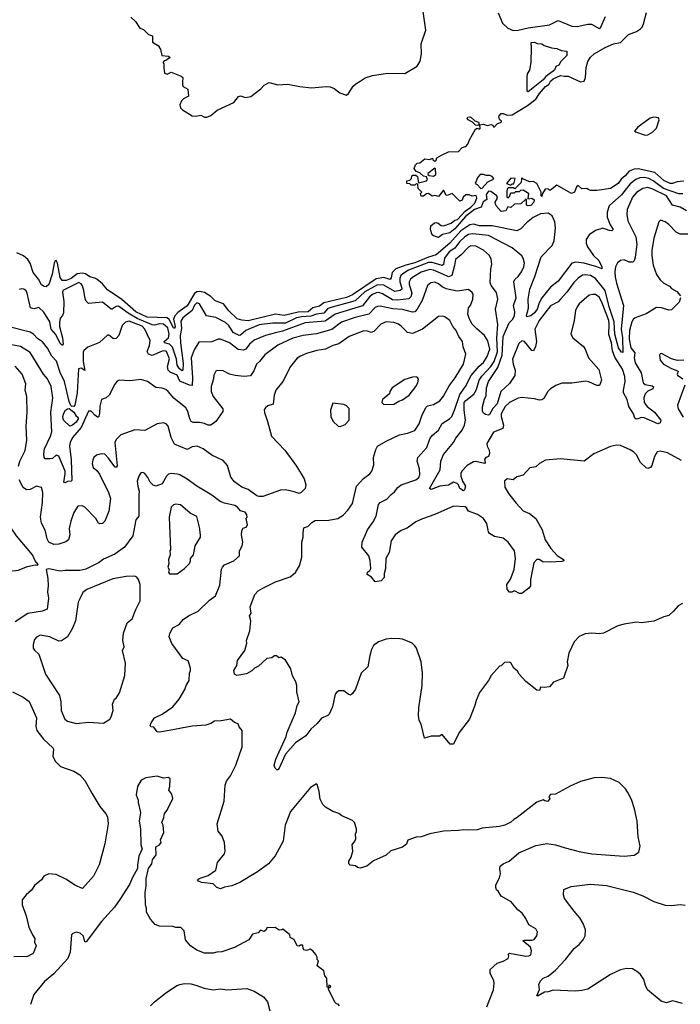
# Model space of a CAD drawing. Extents: x 1603745 to 1745082, y 385868 to 533966.
# Tile 219 of 256: x 1671471 to 1676777, y 398356 to 406259. Entities that reach past the tile are written whole.
import ezdxf

# ---------------------------------------------------------------- set-up
doc = ezdxf.new("R2010")
doc.units = 0

msp = doc.modelspace()

# ---------------------------------------------------------------- linework, layer by layer
at = {"layer": '0CON20XD'}
for points in [[(1672365, 406280), (1672400, 406245), (1672435, 406190), (1672465, 406180), (1672505, 406140), (1672538.3, 406128.3), (1672538.3, 406078.3), (1672590, 406045), (1672590, 406035), (1672601.7, 406021.7), (1672611.7, 405971.7), (1672666.4, 405966.4), (1672680, 405955), (1672645, 405930), (1672631.7, 405928.3), (1672620, 405915), (1672630, 405905), (1672627.5, 405875), (1672635, 405830), (1672655, 405822.5), (1672686.4, 405836.4), (1672766.7, 405806.7), (1672780, 405795), (1672778.3, 405758.3), (1672777.5, 405735), (1672783.6, 405723.6), (1672821.7, 405701.7), (1672827.5, 405645), (1672786.4, 405623.6), (1672771.7, 405608.3), (1672757.5, 405575), (1672761.7, 405551.7), (1672777.5, 405535), (1672855, 405488), (1672885, 405483.8), (1672925, 405492.5), (1672955, 405476.7), (1672975, 405476.2), (1673005, 405490), (1673057.2, 405532.8), (1673190, 405595), (1673227.3, 405642.7), (1673245, 405648), (1673285, 405634.2), (1673327.4, 405642.6), (1673408.8, 405705), (1673435, 405733.8), (1673475, 405754), (1673545, 405736.9), (1673625, 405740.5), (1673721.4, 405721.4), (1673815, 405712.3), (1673933.2, 405723.2), (1673965, 405720.6), (1673997.6, 405707.6), (1674041.7, 405671.7), (1674095, 405652.5), (1674113, 405667), (1674150, 405725), (1674170, 405745), (1674205, 405766.2), (1674245, 405791.2), (1674305, 405811.2), (1674425, 405828.6), (1674565, 405828), (1674662.5, 405885), (1674686, 405925), (1674697.1, 405985), (1674694.4, 406065), (1674732.7, 406175), (1674710.2, 406325)], [(1676805, 404961.6), (1676752.1, 404957.9), (1676715, 404943.9), (1676695, 404944.7), (1676645, 404968.5), (1676571.4, 405031.4), (1676437.2, 405062.8), (1676405, 405058.1), (1676365, 405042.5), (1676335, 405005.5), (1676301.2, 404978.8), (1676278.1, 404945), (1676215, 404903.3), (1676105, 404887.5), (1676057, 404887), (1676036.7, 404896.7), (1676025, 404902.5), (1675985, 404900), (1675955, 404927.5), (1675943, 404917), (1675926.4, 404873.6), (1675903.9, 404863.9), (1675785, 404930), (1675735, 404890), (1675725, 404890), (1675715, 404900), (1675691.7, 404898.3), (1675670, 404865), (1675665, 404840), (1675660, 404845), (1675660, 404875), (1675623, 404943), (1675595, 404960), (1675565, 404957.5), (1675511.7, 404981.7), (1675505, 404990), (1675500, 404985), (1675498.3, 404951.7), (1675448.3, 404901.7), (1675435, 404910), (1675395, 404910), (1675390, 404905), (1675382.5, 404885), (1675383, 404833), (1675395, 404830), (1675405, 404840), (1675415, 404870), (1675445, 404870), (1675455, 404880), (1675485, 404880), (1675495, 404890), (1675515, 404892.5), (1675557, 404867), (1675551.7, 404821.7), (1675585, 404827.5), (1675601.7, 404811.7), (1675600, 404795), (1675575, 404766.2), (1675554.1, 404764.1), (1675540.7, 404770.7), (1675540, 404815), (1675535, 404817.5), (1675495, 404780), (1675445, 404777.5), (1675415, 404752.5), (1675392.5, 404757.5), (1675376.1, 404723.9), (1675338.3, 404718.3), (1675297.5, 404765), (1675290, 404785), (1675290, 404795), (1675307.5, 404825), (1675302.5, 404845), (1675255, 404880), (1675235, 404882.5), (1675216.7, 404855), (1675222.5, 404815), (1675193.6, 404796.4), (1675176.7, 404755), (1675125, 404734.4), (1675050.7, 404679.3), (1674965, 404581.3), (1674925, 404546.7), (1674865.7, 404534.3), (1674835, 404510), (1674795, 404523.3), (1674783.1, 404533.1), (1674770, 404575), (1674772.5, 404605), (1674801.7, 404628.3), (1674815, 404630), (1674832.5, 404625), (1674856.1, 404606.1), (1674875, 404603.8), (1674935, 404626.2), (1674965, 404648.8), (1674986.7, 404655), (1675048.9, 404721.1), (1675095.5, 404754.5), (1675125.8, 404785), (1675142.5, 404825), (1675138.3, 404848.3), (1675105, 404842.5), (1675081.7, 404851.7), (1675055, 404852.5), (1675032.5, 404835), (1675025, 404810), (1675005, 404802.5), (1674945, 404862.5), (1674905, 404847.5), (1674895, 404850), (1674875, 404890), (1674835, 404840), (1674805, 404847.5), (1674783, 404843), (1674755, 404862.5), (1674738.3, 404861.7), (1674715, 404842.5), (1674695, 404842.5), (1674690, 404865), (1674700, 404875), (1674670, 404905), (1674668.3, 404938.3), (1674655, 404940), (1674645, 404930), (1674615, 404930), (1674605, 404940), (1674580, 404945), (1674580, 404965), (1674605, 404970), (1674617.5, 404985), (1674620, 405005), (1674628.3, 405011.7), (1674651.7, 405011.7), (1674665, 405000), (1674675, 404950), (1674737.5, 404965), (1674746.7, 404975), (1674738.3, 404998.3), (1674713.3, 405003.3), (1674685, 405030), (1674655, 405040), (1674640, 405065), (1674650, 405095), (1674663, 405107), (1674685, 405110), (1674725, 405142.5), (1674765, 405137.5), (1674787.5, 405147.5), (1674790, 405135), (1674806.4, 405123.6), (1674815, 405130), (1674820, 405150), (1674858.3, 405171.7), (1674915, 405198.8), (1674995, 405200), (1675025, 405232.5), (1675055, 405240), (1675070.7, 405259.3), (1675083.3, 405295), (1675130.7, 405379.3), (1675145, 405386.7), (1675165, 405380), (1675170, 405385), (1675167.5, 405415), (1675195, 405420), (1675225, 405410), (1675258.3, 405418.3), (1675271.2, 405411.2), (1675275, 405400), (1675285, 405397.5), (1675305, 405422.5), (1675337.5, 405435), (1675340, 405445), (1675327.5, 405455), (1675320, 405475), (1675321.7, 405488.3), (1675337.5, 405505), (1675355, 405506.7), (1675385, 405491.2), (1675425, 405496.2), (1675549.5, 405570.5), (1675615, 405620), (1675644.5, 405665), (1675695, 405721.4), (1675720.7, 405739.3), (1675735, 405766.5), (1675754.8, 405785.3), (1675815, 405811.2), (1675844.2, 405804.2), (1675875, 405805.8), (1675975, 405760), (1676004, 405765), (1676016.3, 405793.7), (1676020.3, 405875), (1676035, 405924), (1676055, 405958.9), (1676084.8, 405985.2), (1676173.1, 406035), (1676241.2, 406065), (1676295.4, 406074.6), (1676361.2, 406138.8), (1676425, 406163.3), (1676455.9, 406184.1), (1676470.7, 406199.3), (1676482.2, 406225), (1676505, 406316.7)], [(1675315, 406312.5), (1675349.5, 406229.5), (1675391.2, 406191.2), (1675435, 406172.5), (1675474.3, 406174.3), (1675555, 406193.3), (1675725, 406217.1), (1675795, 406252), (1675905, 406205.7), (1675947, 406203), (1676035, 406223.3), (1676063, 406223), (1676125, 406186.7), (1676135, 406193.3), (1676176.4, 406283.6)], [(1675555, 405680), (1675547.5, 405685), (1675547.5, 405795), (1675550, 405825), (1675567, 405853), (1675577.5, 405915), (1675582.5, 406035), (1675577.5, 406075), (1675605, 406077.5), (1675627.3, 406067.3), (1675663.8, 406065), (1675682.5, 406052.5), (1675741.5, 406031.5), (1675785, 406027.2), (1675820.7, 406010.7), (1675865.3, 406005.3), (1675865, 405971.1), (1675817, 405923), (1675801.8, 405895), (1675777.7, 405882.3), (1675765, 405853.8), (1675696.6, 405803.4), (1675675, 405776.7), (1675555, 405680)], [(1675145, 405408.8), (1675132.5, 405412.5), (1675107.3, 405437.3), (1675073.3, 405455), (1675064.3, 405465), (1675070, 405475), (1675085, 405480), (1675095, 405475.8), (1675125.6, 405445.6), (1675155.4, 405435.4), (1675162.5, 405417.5), (1675155, 405413.3), (1675145, 405408.8)], [(1676495, 405332), (1676515, 405334), (1676554.1, 405355.9), (1676585, 405387.5), (1676607.5, 405455), (1676602, 405472), (1676565, 405476.2), (1676535, 405468.8), (1676435, 405395.7), (1676410, 405365), (1676417.5, 405357.5), (1676495, 405332)], [(1674795, 405003.8), (1674813.6, 405016.4), (1674811.7, 405061.7), (1674805, 405067.5), (1674750, 405025), (1674750, 405015), (1674758.3, 405008.3), (1674795, 405003.8)], [(1675175, 404903.8), (1675185, 404906.7), (1675231.4, 404958.6), (1675270, 404975), (1675280, 404985), (1675265, 405000), (1675247, 405007), (1675218.3, 405008.3), (1675195, 405017.5), (1675170, 405015), (1675150, 404995), (1675130, 404945), (1675146.4, 404936.4), (1675175, 404903.8)], [(1676797.9, 404862.1), (1676765, 404860.2), (1676642.6, 404902.6), (1676558.8, 404965), (1676525, 404982.9), (1676485, 404992.6), (1676451, 404989), (1676420.7, 404975), (1676375, 404940), (1676305, 404852.5), (1676206.2, 404765), (1676188.7, 404715), (1676190.3, 404675), (1676212.9, 404612.9), (1676236.4, 404575), (1676225.3, 404564.7), (1676205, 404567.3), (1676155, 404584.3), (1676095, 404567.5), (1676045, 404532.9), (1676020, 404495), (1676020.8, 404465), (1676031.5, 404435), (1676080, 404365), (1676121.6, 404325), (1676146.6, 404275), (1676145, 404258), (1676105.7, 404275.7), (1676005, 404303.7), (1675935, 404311.5), (1675905, 404304.7), (1675795, 404161.3), (1675735, 404113.2), (1675665, 404027.1), (1675642.7, 403987.3), (1675627.1, 403935), (1675605, 403905.5), (1675575, 403881.4), (1675545, 403872.5), (1675540, 403885), (1675557, 403943), (1675554.5, 404015), (1675568.9, 404095), (1675607.6, 404197.6), (1675660.3, 404355), (1675747.6, 404445), (1675762.7, 404485), (1675772.9, 404585), (1675769.4, 404635), (1675747.9, 404685), (1675715, 404704.6), (1675655, 404701.2), (1675595, 404671.3), (1675541.6, 404628.4), (1675495, 404580.7), (1675465, 404563.1), (1675265, 404603.1), (1675165, 404605.5), (1675115, 404617), (1675085, 404612.6), (1675015, 404563.4), (1674925, 404465.7), (1674815, 404370.2), (1674753.8, 404353.8), (1674645, 404307.7), (1674571.9, 404288.1), (1674492.2, 404257.8), (1674461.5, 404228.5), (1674454, 404186), (1674446, 404174), (1674395, 404188.8), (1674335, 404180.1), (1674145, 404049.4), (1674095, 404030.2), (1673912.5, 403987.5), (1673879.7, 403960.3), (1673825.3, 403945), (1673787.3, 403915), (1673707.8, 403912.2), (1673595, 403884.5), (1673525, 403895.8), (1673305, 403842.4), (1673255.9, 403845.9), (1673218.4, 403858.4), (1673150.8, 403920.8), (1673107.2, 403977.2), (1673041.3, 404001.3), (1673006.3, 404036.3), (1672955, 404069.2), (1672915, 404078.1), (1672895, 404074.3), (1672875, 404060.3), (1672816.6, 403963.4), (1672741, 403909), (1672717, 403883), (1672705.8, 403855), (1672719.1, 403795), (1672715, 403779.2), (1672705, 403786.1), (1672671.9, 403851.9), (1672655.1, 403865.1), (1672495, 403871.2), (1672403.3, 403915), (1672292, 404012), (1672175, 404091.7), (1672135, 404138.4), (1672091.5, 404175), (1672075, 404185.3), (1672035, 404194.1), (1671999, 404219), (1671975, 404223.2), (1671932.2, 404217.8), (1671885, 404182.8), (1671845.1, 404164.9), (1671811.4, 404165), (1671795, 404190), (1671775.4, 404304.6), (1671765, 404326.7), (1671755, 404323.8), (1671749.2, 404305), (1671731.3, 404215), (1671705.9, 404134.1), (1671685, 404114.3), (1671666.6, 404116.6), (1671645, 404130.8), (1671622.5, 404175), (1671578.9, 404228.9), (1671554.3, 404304.3), (1671536.1, 404335), (1671502.1, 404362.1), (1671448.6, 404388.6)], [(1675415, 404930), (1675425, 404940), (1675438.3, 404941.7), (1675450, 404985), (1675415, 404988), (1675380, 404945), (1675415, 404930)], [(1676825, 404724.6), (1676775, 404753.8), (1676715, 404770), (1676666.9, 404845), (1676555, 404897.8), (1676515, 404910.7), (1676475, 404904.1), (1676425, 404870.7), (1676393.5, 404835), (1676350.4, 404735), (1676347.5, 404695), (1676356.1, 404645), (1676419.2, 404515), (1676427.1, 404455), (1676415, 404353.3), (1676405, 404322.5), (1676395, 404312.5), (1676365, 404312.2), (1676325, 404330), (1676295, 404327.1), (1676272.3, 404307.7), (1676256, 404274), (1676251.6, 404235), (1676252.9, 404195), (1676263.9, 404145), (1676320.3, 403965), (1676300.3, 403775), (1676311.5, 403705), (1676315, 403587.5), (1676305, 403590), (1676279.3, 403625), (1676251.4, 403735), (1676244.9, 403835), (1676205, 403955.4), (1676173.3, 404085), (1676095, 404182.4), (1676055, 404206.1), (1676015, 404211.6), (1675992.2, 404207.8), (1675955.2, 404184.8), (1675920.8, 404149.2), (1675865, 404071.1), (1675815.2, 404014.8), (1675794.3, 403995), (1675735, 403963.1), (1675643.2, 403845), (1675607.3, 403775), (1675621.3, 403675), (1675613.8, 403635), (1675598.6, 403601.4), (1675585, 403604), (1675525, 403675.9), (1675505, 403680.4), (1675479.2, 403660.8), (1675429.1, 403535), (1675434.5, 403494.5), (1675450.6, 403445), (1675446.7, 403403.3), (1675405, 403339.1), (1675333.9, 403275), (1675306.6, 403175), (1675270.8, 403139.2), (1675245, 403090.8), (1675235, 403084), (1675210.9, 403090.9), (1675195, 403101.2), (1675187.9, 403117.9), (1675187.4, 403152.6), (1675205, 403213.8), (1675216.8, 403243.2), (1675220.3, 403305), (1675235.9, 403355), (1675312.3, 403467.7), (1675345.1, 403565), (1675353.8, 403715), (1675403.3, 403825), (1675430.5, 403855), (1675444.2, 403885), (1675448.1, 403915), (1675437.2, 403965), (1675457.6, 404025), (1675440.4, 404155), (1675447.8, 404172.2), (1675473.7, 404196.3), (1675500.6, 404235), (1675520, 404275), (1675524.4, 404305), (1675515.5, 404345.5), (1675505, 404364), (1675427.3, 404427.2), (1675235.9, 404525.9), (1675109.2, 404540.8), (1675075, 404534), (1675045, 404515.7), (1675003.9, 404475), (1674965.7, 404425), (1674920.6, 404395), (1674883.4, 404345), (1674875.2, 404295), (1674865, 404285.9), (1674785, 404310.3), (1674755, 404310.7), (1674592.8, 404247.2), (1674556.4, 404225), (1674533.3, 404205), (1674522.9, 404185), (1674523.2, 404155), (1674540.2, 404105), (1674539.2, 404095), (1674527.3, 404085), (1674485, 404077.8), (1674395, 404128.1), (1674345, 404130), (1674244.1, 404075), (1674165, 404001.8), (1673962.7, 403947.3), (1673942.5, 403937.5), (1673915, 403903.9), (1673855, 403894.9), (1673810, 403880), (1673735, 403874.4), (1673694.5, 403865), (1673605, 403823), (1673505, 403821.9), (1673395, 403809.2), (1673286.1, 403763.9), (1673245, 403725.4), (1673235, 403723.3), (1673185, 403746.8), (1673151.9, 403805), (1673125, 403828.7), (1673045, 403867.9), (1672971.9, 403881.9), (1672915, 403977.5), (1672895, 403987.2), (1672875, 403966.9), (1672856.4, 403923.6), (1672781.9, 403865), (1672765, 403840), (1672770.6, 403780.6), (1672760.2, 403725), (1672762.1, 403665), (1672785, 403500)], [(1676875, 404537.9), (1676775, 404536.4), (1676743.6, 404553.6), (1676685, 404615.7), (1676655, 404637.1), (1676625, 404646.7), (1676613.8, 404646.2), (1676605, 404637.5), (1676563.8, 404505), (1676548.7, 404405), (1676548, 404365), (1676559.8, 404289.8), (1676584.1, 404214.1), (1676615, 404170), (1676643.8, 404145), (1676690.3, 404120.3), (1676705, 404102), (1676747.9, 404077.9), (1676777, 404043)], [(1676778.6, 404025), (1676768.6, 403991.4), (1676705, 403928.8), (1676685, 403926), (1676626.6, 403946.6), (1676585, 403948), (1676502.5, 403897.5), (1676414.4, 403865), (1676397.6, 403852.4), (1676386.2, 403833.8), (1676369.3, 403765), (1676366.5, 403695), (1676378.4, 403625), (1676412, 403585), (1676405.6, 403545), (1676414.1, 403504.1), (1676462.6, 403425), (1676477.1, 403345), (1676495, 403330.6), (1676550.7, 403320.7), (1676561.7, 403311.7), (1676555, 403296.7), (1676515, 403278.2), (1676494.5, 403255), (1676482.9, 403225), (1676485.5, 403185.5), (1676511.1, 403155), (1676568.1, 403108.1), (1676619.7, 403045), (1676615, 403022.5), (1676595, 403015.8), (1676485, 403062.6), (1676464.8, 403065.2), (1676435, 403054.2), (1676422.8, 403052.8), (1676411.2, 403061.2), (1676401.9, 403095), (1676364.3, 403155), (1676349.2, 403209.2), (1676320.9, 403265), (1676319.7, 403285), (1676334.8, 403355), (1676332, 403395), (1676311.2, 403455), (1676251.1, 403551.1), (1676231.8, 403601.8), (1676222.8, 403665), (1676203.1, 403733.1), (1676206.4, 403815), (1676201.8, 403845), (1676145, 403992.7), (1676125, 404030.4), (1676095, 404051.8), (1676075, 404054.4), (1676045, 404046.9), (1675965, 403978.1), (1675947.5, 403955), (1675935.3, 403924.7), (1675925.4, 403844.6), (1675898, 403735), (1675914, 403705), (1675998.6, 403635), (1676012.9, 403615), (1676040, 403545), (1676122.2, 403452.2), (1676144.2, 403365), (1676126.4, 403323.6), (1676105, 403323.8), (1676042.2, 403352.2), (1676017.1, 403357.1), (1675905, 403340.3), (1675825, 403341.5), (1675776, 403324), (1675735, 403295.6), (1675713.5, 403275), (1675680.3, 403219.7), (1675665, 403207.5), (1675645, 403204.2), (1675605, 403216.5), (1675505, 403227.3), (1675475, 403221.2), (1675405, 403187.3), (1675370.8, 403155), (1675338.2, 403095), (1675337.2, 403075), (1675356.9, 403005), (1675351.2, 402978.8), (1675275, 402947.5), (1675222.1, 402857.9), (1675224.3, 402835), (1675241.2, 402805), (1675243, 402777), (1675235, 402752.5), (1675215, 402743.8), (1675205, 402730), (1675210, 402705), (1675205, 402697.5), (1675135, 402713.3), (1675115, 402711.2), (1675065, 402680), (1675023.3, 402635), (1675014, 402616), (1675014.7, 402595), (1675027.9, 402555), (1675051.2, 402515), (1675043.3, 402485), (1675035, 402476.7), (1675006.4, 402495), (1674995.6, 402525.6), (1674985.8, 402535.8), (1674955, 402546), (1674915, 402522.9), (1674845, 402514.2), (1674775, 402488), (1674763.1, 402495), (1674849.1, 402645), (1674853.8, 402715), (1674875, 402770), (1674955, 402864.4), (1674975, 402901.1), (1675024.1, 402965), (1675044.7, 403005), (1675051.3, 403045), (1675039.4, 403125), (1675041.3, 403185), (1675055, 403203.1), (1675117.7, 403252.3), (1675140.2, 403289.8), (1675150.7, 403329.3), (1675160.8, 403365), (1675182.6, 403397.4), (1675255, 403474.8), (1675282.8, 403515), (1675307.5, 403592.5), (1675302, 403705), (1675311.2, 403811.2), (1675292.2, 403935), (1675311.2, 404015), (1675299.8, 404069.8), (1675257.5, 404125), (1675250.2, 404150.2), (1675253.7, 404256.3), (1675263.4, 404296.6), (1675257.3, 404337.3), (1675245, 404365.6), (1675195, 404407.9), (1675135, 404441.1), (1675095, 404442.9), (1675075, 404433.6), (1675017.7, 404372.3), (1674970, 404335), (1674964.1, 404285), (1674940.8, 404205), (1674915, 404196.1), (1674868.5, 404215), (1674795, 404247.8), (1674765, 404252.7), (1674695, 404232.6), (1674633.3, 404195), (1674608.8, 404175), (1674598.1, 404155), (1674598.1, 404135), (1674619.6, 404065), (1674613.1, 404035), (1674595, 404017.6), (1674505, 404007.8), (1674465, 404010), (1674385, 404059.3), (1674355, 404067.9), (1674335, 404066.3), (1674305, 404054.4), (1674279.2, 404035), (1674225, 403962), (1674005, 403896.2), (1673925, 403839.6), (1673765, 403825.5), (1673582.5, 403757.5), (1673524.5, 403745.5), (1673445.7, 403725), (1673355, 403685.9), (1673315.4, 403655), (1673288.2, 403615), (1673265, 403606.9), (1673225, 403612.9), (1673155, 403666), (1673085, 403695.3), (1673065, 403694.7), (1673015, 403673.8), (1672910, 403670), (1672871, 403609), (1672849.2, 403545), (1672857.6, 403385), (1672855, 403323.8), (1672835, 403325.8), (1672756.9, 403356.9), (1672735.9, 403405), (1672680.4, 403430.4), (1672664, 403445), (1672657.2, 403475), (1672675, 403537.5), (1672649.1, 403595), (1672635, 403600.7), (1672615, 403597.4), (1672535, 403563.6), (1672505.6, 403575), (1672494.6, 403595.4), (1672514.4, 403645), (1672520, 403685), (1672476.1, 403775), (1672455, 403798.4), (1672351.5, 403838.5), (1672319.6, 403830.4), (1672295, 403804.3), (1672268.6, 403725), (1672245, 403698.6), (1672225, 403697.1), (1672186.4, 403726.4), (1672175, 403726), (1672111.2, 403668.8), (1672019.5, 403630.5), (1671985, 403603.3), (1671980.5, 403589.5), (1671981.9, 403515), (1671995, 403442.5), (1671965, 403460.8), (1671944.6, 403455.4), (1671931.4, 403265), (1671912.8, 403165), (1671905, 403154.3), (1671885, 403157.8), (1671868, 403195), (1671831.6, 403355), (1671796.8, 403426.8), (1671767.4, 403517.4), (1671728, 403558), (1671695, 403622.9), (1671655, 403672.5), (1671615, 403700.5), (1671582.5, 403735), (1671555, 403750.5), (1671375, 403797.5)], [(1676785, 402720), (1676675, 402782), (1676613.6, 402796.4), (1676590, 402790), (1676568.3, 402751.7), (1676548.3, 402681.7), (1676536.6, 402663.4), (1676515, 402655.7), (1676501.2, 402661.2), (1676457.1, 402705), (1676425.4, 402765.4), (1676400.3, 402790.3), (1676375, 402807.5), (1676295, 402840.5), (1676265, 402844.4), (1676215.6, 402834.4), (1676083.3, 402773.3), (1676005, 402716.2), (1675815, 402734.2), (1675695, 402724.2), (1675645, 402697.5), (1675615, 402670), (1675569.1, 402660.9), (1675515, 402602.5), (1675465, 402588.6), (1675435, 402566.9), (1675385, 402573.6), (1675363.3, 402555), (1675366.2, 402506.2), (1675396.5, 402455), (1675457.3, 402377.3), (1675515, 402316), (1675566.2, 402296.2), (1675615.4, 402255.4), (1675667.1, 402165), (1675691.8, 402085), (1675735.5, 402015), (1675788.5, 401958.5), (1675838, 401925), (1675840, 401915), (1675825, 401910), (1675735, 401904.4), (1675671.2, 401908.8), (1675642.5, 401925), (1675625, 401925.6), (1675600.5, 401899.5), (1675574.4, 401765), (1675574, 401715), (1675561.2, 401695), (1675505, 401652.9), (1675485, 401654.5), (1675445, 401676), (1675424.7, 401665.3), (1675404.5, 401664.5), (1675386.8, 401686.8), (1675383.8, 401725), (1675412.7, 401767.3), (1675441.2, 401845), (1675452.5, 401935), (1675443.8, 401995), (1675395, 402065.5), (1675355, 402096.2), (1675285, 402110), (1675245.4, 402135.4), (1675237.3, 402147.3), (1675223.9, 402213.9), (1675195, 402254.3), (1675147.9, 402287.9), (1675075.7, 402315), (1675060.3, 402340.3), (1675048.2, 402348.2), (1674954.6, 402355.4), (1674803.8, 402286.2), (1674705, 402252.9), (1674652.3, 402227.7), (1674583.1, 402176.9), (1674535, 402158.8), (1674487.8, 402125), (1674455, 402076.2), (1674438.2, 401981.8), (1674412.9, 401935), (1674408.6, 401855), (1674397.1, 401815), (1674398.1, 401781.9), (1674375, 401754), (1674325, 401746.7), (1674296.2, 401785), (1674261.2, 401805), (1674265.6, 401824.4), (1674282.7, 401837.3), (1674291.1, 401855), (1674286.9, 401916.9), (1674274.4, 401955), (1674220, 402025), (1674221.1, 402065), (1674263.8, 402165), (1674310.5, 402229.5), (1674332.9, 402275), (1674352.2, 402367.8), (1674367.1, 402382.9), (1674419.8, 402410.2), (1674455, 402448.6), (1674482, 402468), (1674508.5, 402505), (1674534.3, 402525.7), (1674653.8, 402565), (1674675.8, 402585), (1674684.3, 402605), (1674682.7, 402652.7), (1674664.4, 402715), (1674668.6, 402745), (1674741.1, 402825), (1674766.2, 402895), (1674785, 402921.9), (1674835.9, 402964.1), (1674865, 403016.5), (1674922.9, 403055), (1674940.9, 403075), (1674963.7, 403125), (1675005, 403250.8), (1675051.4, 403315), (1675096.5, 403403.5), (1675161.7, 403478.3), (1675195, 403507.7), (1675225, 403554.5), (1675245.7, 403615), (1675231, 403681), (1675205, 403723.6), (1675141.7, 403778.3), (1675106.2, 403815), (1675082.7, 403855), (1675070.6, 403895), (1675074.4, 403945), (1675090.6, 403965), (1675110.8, 404015), (1675112, 404055), (1675105, 404068.8), (1675075, 404092.5), (1674985, 404080), (1674895, 404097.5), (1674863.9, 404113.9), (1674835, 404140), (1674805, 404151.8), (1674773.4, 404146.6), (1674747.1, 404125), (1674702.3, 404005), (1674664.3, 403935.7), (1674645, 403914.6), (1674625, 403912), (1674545, 403933.1), (1674468.1, 403938.1), (1674365, 403958.6), (1674345, 403957.3), (1674325, 403947.7), (1674275, 403894.2), (1674165, 403869.1), (1674055, 403830.3), (1673978.7, 403771.3), (1673855, 403737.1), (1673746.6, 403723.4), (1673665, 403701.9), (1673544.1, 403645.9), (1673441.1, 403568.9), (1673397.5, 403515), (1673373.8, 403495), (1673350.8, 403439.2), (1673325, 403400), (1673275, 403394), (1673202.5, 403402.5), (1673155, 403414.3), (1673105, 403440), (1673055.8, 403444.2), (1673045, 403438), (1673029.2, 403405), (1673027.1, 403375), (1673008.9, 403315), (1673008.9, 403275), (1673025.5, 403235), (1673102.9, 403135), (1673103.1, 403115), (1673045.3, 403034.7), (1673005, 403004.3), (1672985, 403004.7), (1672955, 403018.4), (1672915, 403025.3), (1672865.4, 403025.4), (1672849.4, 403035), (1672836.2, 403055), (1672822.3, 403115), (1672805, 403144.6), (1672710.3, 403220.3), (1672664.5, 403275), (1672645, 403289.6), (1672615, 403300), (1672565, 403305.6), (1672498, 403355), (1672445, 403370.9), (1672355, 403359.2), (1672270, 403365), (1672253, 403357), (1672235, 403333.3), (1672190, 403245), (1672165.5, 403224.5), (1672128.8, 403211.2), (1672113.6, 403156.3), (1672112.2, 403095), (1672105, 403068.8), (1672095, 403067.5), (1672075, 403083.3), (1672045, 403116.9), (1672025, 403116.9), (1671964.5, 402985.5), (1671895.3, 402905), (1671876.2, 402865), (1671871, 402835), (1671885.6, 402725.6), (1671888.5, 402561.5), (1671885, 402554.3), (1671855, 402551.8), (1671835, 402540.8), (1671824.6, 402545), (1671837.1, 402615), (1671835.3, 402634.7), (1671785, 402755.8), (1671765, 402764.2), (1671735, 402738), (1671715, 402734.3), (1671675, 402733.3), (1671666.7, 402745), (1671664.2, 402774.2), (1671671.5, 402815), (1671719.2, 402915), (1671728.1, 402951.9), (1671720, 403105), (1671737.9, 403225), (1671723.8, 403315), (1671695.4, 403375), (1671661.2, 403415), (1671555, 403587.3), (1671476.7, 403636.7), (1671391.2, 403651.2)], [(1672785, 403500), (1672781.8, 403445), (1672775, 403440.7), (1672755, 403456.3), (1672735.7, 403485), (1672729.7, 403535), (1672699.3, 403629.3), (1672675, 403653.7), (1672632.9, 403665), (1672630.3, 403675), (1672666.4, 403705), (1672672.2, 403735), (1672659.6, 403785), (1672625.3, 403815.3), (1672595, 403818.8), (1672555, 403807), (1672535, 403808.3), (1672415, 403859.7), (1672342.6, 403902.6), (1672265, 403958.8), (1672245, 403956.5), (1672215, 403935.5), (1672205, 403934.5), (1672135, 403991.8), (1672025, 403980.5), (1672005, 404000), (1671997.3, 404017.2), (1671987.3, 404085), (1671975, 404122.5), (1671965, 404138.7), (1671945, 404148.4), (1671818.2, 404085), (1671815, 404072.5), (1671826.6, 403996.6), (1671822.1, 403905), (1671815, 403884), (1671795.7, 403864.3), (1671790.5, 403829.5), (1671791.9, 403795), (1671814.2, 403705.8), (1671819.1, 403655), (1671815, 403643.5), (1671795, 403661.1), (1671761, 403731), (1671724.7, 403775), (1671713, 403835), (1671665, 403910.2), (1671625, 403947.7), (1671585, 403938), (1671556.9, 403946.9), (1671531.5, 404065), (1671522.8, 404082.8), (1671505, 404097.1), (1671485, 404099.5), (1671466.3, 404093.7)], [(1673648.6, 401048.6), (1673605, 401117.5), (1673571.7, 401141.7), (1673555, 401137.5), (1673533.3, 401153.3), (1673516.4, 401153.6), (1673495, 401137.5), (1673455, 401131.2), (1673388.9, 401071.1), (1673356.2, 401055), (1673335, 401032), (1673291.7, 401008.3), (1673215, 400996.2), (1673196.2, 401006.2), (1673192, 401035), (1673214, 401075), (1673220.4, 401115), (1673280.3, 401195), (1673294.4, 401255), (1673293.4, 401276.6), (1673319.2, 401355), (1673326.7, 401435), (1673317, 401473), (1673330, 401495), (1673321.2, 401545), (1673358.8, 401645), (1673386.2, 401675), (1673425, 401697.3), (1673525, 401746.2), (1673643.9, 401786.1), (1673687.3, 401822.7), (1673718.8, 401875), (1673736.2, 401945), (1673736, 402065), (1673748, 402105), (1673748.3, 402128.3), (1673749.3, 402170.7), (1673755, 402182.5), (1673785, 402190), (1673816.1, 402223.9), (1673845, 402238.8), (1673955, 402241.2), (1674025, 402256), (1674068.7, 402281.3), (1674106.8, 402323.2), (1674143.3, 402376.7), (1674175.4, 402514.6), (1674233.1, 402576.9), (1674282.5, 402615), (1674298.6, 402635), (1674315.5, 402685), (1674312.5, 402745), (1674330.5, 402809.5), (1674344.4, 402835), (1674414, 402876), (1674522.2, 402927.8), (1674585, 402938.9), (1674645, 402962.2), (1674679.3, 403015), (1674703.3, 403086.7), (1674735, 403150), (1674745, 403158.5), (1674795, 403170), (1674845, 403198.8), (1674875, 403237.1), (1674919.6, 403320.4), (1674968.5, 403385), (1675035.5, 403495), (1675054.2, 403575), (1675033.2, 403633.2), (1675026.4, 403676.4), (1674997.8, 403715), (1674975.5, 403765), (1674949.5, 403795), (1674925, 403844.2), (1674885, 403873.1), (1674865, 403879.4), (1674835, 403875.6), (1674706.4, 403773.6), (1674625, 403740.5), (1674585, 403748.6), (1674535, 403799.5), (1674512, 403815), (1674475, 403828.5), (1674415, 403833.8), (1674371.9, 403815), (1674314.5, 403755.5), (1674295, 403749.4), (1674265, 403759.1), (1674235, 403760.4), (1674118, 403715), (1674035, 403656.2), (1673986, 403644), (1673926.9, 403613.1), (1673857.6, 403602.4), (1673775, 403578.5), (1673725, 403558.1), (1673699.2, 403540.8), (1673645.9, 403474.1), (1673585.5, 403354.5), (1673528.9, 403285), (1673515.4, 403244.6), (1673508, 403172), (1673465, 403158.8), (1673445, 403143.8), (1673435, 403126.7), (1673436.2, 403105), (1673462.2, 403035), (1673494, 402915), (1673600.4, 402805), (1673694, 402675), (1673755.5, 402574.5), (1673768.6, 402525), (1673762.5, 402495), (1673732.5, 402465), (1673715, 402456.7), (1673675, 402469.2), (1673605, 402484.3), (1673565, 402483.5), (1673425, 402431.2), (1673395, 402430.7), (1673375, 402438), (1673305, 402487.8), (1673255, 402506.5), (1673195, 402548.5), (1673168.1, 402588.1), (1673139.8, 402679.8), (1673105, 402721.4), (1673015, 402764.4), (1672945, 402815.7), (1672895.7, 402835.7), (1672855, 402829.2), (1672815, 402808.8), (1672715, 402851.1), (1672687.3, 402905), (1672664, 402995), (1672646.2, 403015), (1672625, 403024), (1672575, 403013.8), (1672475, 402961.2), (1672395, 402968), (1672283.1, 402926.9), (1672245, 402890), (1672235.4, 402864.6), (1672251.7, 402705), (1672253.1, 402676.9), (1672246.4, 402663.6), (1672235, 402670), (1672185, 402740.8), (1672155, 402771.9), (1672125, 402774), (1672087, 402763), (1672066, 402745), (1672057.5, 402725), (1672054.2, 402695), (1672062, 402665), (1672090.9, 402640.9), (1672112.4, 402612.4), (1672183.1, 402465), (1672199.1, 402415), (1672188.2, 402315), (1672156, 402235), (1672135, 402216.2), (1672115, 402212.5), (1672105, 402216.7), (1672083.8, 402255), (1671994.2, 402345), (1671974.3, 402355.7), (1671936.7, 402353.3), (1671906.1, 402303.9), (1671882, 402235), (1671867.1, 402175), (1671874, 402125), (1671862, 402085), (1671842.7, 402067.3), (1671785, 402048.1), (1671745, 402046.7), (1671705.6, 402065.6), (1671692, 402092), (1671675, 402162.5), (1671647.4, 402217.4), (1671638.1, 402265), (1671655.3, 402384.7), (1671655.6, 402465), (1671647.5, 402505), (1671605, 402513.8), (1671555, 402487.5), (1671525, 402484.3), (1671498.1, 402505), (1671467.9, 402565)], [(1676805, 403526.7), (1676755, 403524.2), (1676705, 403536), (1676625, 403580), (1676613.6, 403576.4), (1676608.8, 403565), (1676613.8, 403525), (1676642.5, 403495), (1676705, 403458), (1676755, 403440), (1676760, 403435), (1676752, 403415), (1676754.4, 403405), (1676795.7, 403375.7)], [(1671460.5, 402675), (1671471.2, 402715), (1671515, 402801.2), (1671528.9, 402885), (1671522.5, 402995), (1671530, 403105), (1671527.1, 403235), (1671515.6, 403285), (1671520, 403335), (1671492.2, 403415), (1671435, 403476.7)], [(1674395, 403170), (1674475, 403173.3), (1674515, 403197.5), (1674545, 403206.7), (1674598.8, 403245), (1674653.3, 403315), (1674668.8, 403345), (1674673, 403373), (1674665, 403387.5), (1674655, 403392.5), (1674625, 403390), (1674565, 403371.2), (1674463.3, 403305), (1674442.5, 403275), (1674440, 403255), (1674385, 403210), (1674380, 403185), (1674395, 403170)], [(1676814, 403325), (1676754.3, 403165), (1676760, 403135), (1676798.8, 403068.8)], [(1671875, 402996), (1671825, 403042), (1671820.4, 403055), (1671817.6, 403075), (1671825, 403100.4), (1671839.6, 403125), (1671855, 403136.2), (1671867.3, 403137.3), (1671905, 403108.3), (1671921.1, 403081.1), (1671940.6, 403065), (1671941.5, 403055), (1671925, 403029.2), (1671895, 403003.6), (1671875, 402996)], [(1674045, 402992.5), (1674085, 403010), (1674117.5, 403045), (1674117, 403137), (1674095, 403160), (1674075, 403170), (1673985, 403180), (1673967.5, 403125), (1673970, 403075), (1673987.5, 403035), (1674030, 402995), (1674045, 402992.5)], [(1675223, 398337), (1675276.8, 398473.2), (1675282.5, 398525), (1675279.2, 398545), (1675248.8, 398605), (1675248.8, 398635), (1675305, 398686.7), (1675355, 398702.5), (1675393.3, 398725), (1675400, 398745), (1675393, 398757), (1675404.2, 398765.8), (1675535, 398743.2), (1675560, 398745), (1675575, 398754.4), (1675582.2, 398785), (1675573.1, 398815), (1675512.5, 398865), (1675525, 398870), (1675585, 398870.6), (1675602.8, 398877.2), (1675625.6, 398905), (1675630, 398935), (1675615, 398961.4), (1675560, 398995), (1675536.7, 399045), (1675507.7, 399087.7), (1675472.5, 399115), (1675417.9, 399177.9), (1675336.7, 399225), (1675313.3, 399265), (1675301.2, 399275), (1675294, 399295), (1675295.8, 399315), (1675325, 399372.5), (1675333.6, 399403.6), (1675326, 399445), (1675330, 399465), (1675355, 399483.8), (1675402.5, 399505), (1675478.8, 399571.2), (1675615, 399632), (1675705, 399647.5), (1675775, 399637.5), (1675852.7, 399612.7), (1675965, 399582.5), (1676065, 399564.2), (1676326.1, 399543.9), (1676405, 399553.3), (1676443, 399577), (1676453.3, 399625), (1676439.3, 399699.3), (1676430, 399825), (1676410, 399925), (1676385, 400000), (1676356.1, 400056.1), (1676337.5, 400085), (1676285, 400137.5), (1676215, 400167.5), (1676145, 400177.5), (1676085, 400173.3), (1675975, 400143.3), (1675892.3, 400107.7), (1675775, 400042.5), (1675735, 400040), (1675720, 400025), (1675727.5, 400005), (1675710, 399985), (1675688.3, 399988.3), (1675675, 399997.5), (1675625, 399978.8), (1675467.5, 399855), (1675439.3, 399840.7), (1675415, 399817.5), (1675366.4, 399793.6), (1675325, 399783.3), (1675185, 399770), (1675145, 399757.5), (1675075, 399753.3), (1675035, 399757.5), (1674995, 399750), (1674873.9, 399746.1), (1674765, 399723.3), (1674695, 399701.2), (1674655, 399697.5), (1674587, 399673), (1674577.3, 399642.7), (1674545, 399616.7), (1674452.3, 399587.7), (1674415, 399552.5), (1674311.7, 399508.3), (1674260, 399465), (1674205, 399448.8), (1674185, 399453.3), (1674167, 399467), (1674125, 399472.5), (1674113.3, 399485), (1674113.6, 399506.4), (1674133.6, 399536.4), (1674146.7, 399585), (1674141.2, 399635), (1674163.3, 399665), (1674170, 399685), (1674167.5, 399725), (1674176.1, 399743.9), (1674176.2, 399765), (1674160, 399815), (1674145, 399830.8), (1674058.9, 399868.9), (1674035, 399888.9), (1673985, 399903.5), (1673927.9, 399937.9), (1673905, 399959.2), (1673883.5, 400003.5), (1673876.9, 400065), (1673860.7, 400120.7), (1673855, 400126.7), (1673806.7, 400095), (1673645, 399903.3), (1673603.1, 399795), (1673588.1, 399665), (1673523, 399547), (1673469.2, 399485), (1673381.7, 399418.3), (1673240, 399335), (1673175, 399306.2), (1673115, 399296.7), (1673085, 399284), (1673055, 399293.8), (1673025, 399322.5), (1672930, 399335), (1672907.5, 399345), (1672900, 399355), (1672912.5, 399365), (1672985, 399391.2), (1673045, 399433.8), (1673060.8, 399495), (1673115, 399563.3), (1673122, 399585), (1673115.8, 399655), (1673096, 399705), (1673063.8, 399745), (1673056, 399805), (1673112.8, 399987.2), (1673122.5, 400115), (1673133.2, 400146.8), (1673165, 400190), (1673205.8, 400275), (1673256.8, 400423.2), (1673258.8, 400555), (1673234.2, 400584.2), (1673225, 400606.7), (1673195, 400616.7), (1673165, 400645.8), (1673088.8, 400631.2), (1673035, 400628.6), (1673005, 400610), (1672965, 400595.6), (1672855, 400588.2), (1672672.5, 400555), (1672595, 400540.8), (1672575, 400543.8), (1672549.3, 400579.3), (1672524, 400584), (1672520, 400595), (1672526.7, 400615), (1672553.3, 400655), (1672615, 400684), (1672700, 400745), (1672750.8, 400805), (1672798.3, 400881.7), (1672808, 400915), (1672832.5, 400955), (1672833.8, 401015), (1672843.3, 401035), (1672843.3, 401055), (1672825, 401112.5), (1672780.5, 401130.5), (1672691.7, 401251.7), (1672671.2, 401305), (1672678, 401332), (1672702.3, 401377.7), (1672751.2, 401405), (1672783.3, 401445), (1672825.6, 401474.4), (1672905, 401512), (1672995, 401600.8), (1673044, 401635), (1673078.8, 401721.2), (1673092.6, 401847.4), (1673098.7, 401865), (1673115, 401883.2), (1673190, 401915), (1673236, 401955), (1673235.8, 401995), (1673257.5, 402035), (1673264, 402065), (1673253.3, 402125), (1673255, 402160), (1673265, 402177.5), (1673290, 402185), (1673300, 402205), (1673290, 402255), (1673296.7, 402265), (1673296.2, 402285), (1673282.5, 402305), (1673245, 402316.7), (1673220.8, 402345), (1673198.8, 402358.8), (1673115, 402377.3), (1673081.5, 402391.5), (1673015, 402443.1), (1672893.1, 402515), (1672815, 402571.5), (1672756.7, 402606.7), (1672735, 402612.2), (1672686.6, 402616.6), (1672665, 402610), (1672650.6, 402595), (1672616.3, 402533.7), (1672565, 402515.8), (1672542.4, 402522.4), (1672517.6, 402547.6), (1672500.6, 402585), (1672476.7, 402616.7), (1672460, 402625), (1672445, 402620.8), (1672427.1, 402595), (1672415.8, 402555), (1672419.2, 402515), (1672430.8, 402475), (1672427.5, 402445)], [(1672427.5, 402445), (1672427.1, 402275), (1672404.4, 402245.6), (1672380, 402115), (1672312.5, 402025), (1672235, 401968.9), (1672145, 401928.5), (1672109.2, 401900.8), (1672002.6, 401847.4), (1671955, 401837.1), (1671835, 401838.5), (1671795, 401832.7), (1671705, 401850.8), (1671683.3, 401846.7), (1671698, 401775), (1671700, 401715), (1671694.2, 401665.8), (1671702.9, 401615), (1671692.5, 401527.5), (1671655, 401512.5), (1671537.2, 401492.8), (1671434.7, 401425.3)], [(1672675, 401810), (1672735, 401812.5), (1672795, 401853.3), (1672833.8, 401895), (1672843.3, 401915), (1672843.3, 401935), (1672867.5, 401965), (1672880, 402035), (1672922.5, 402105), (1672922.5, 402125), (1672916.4, 402186.4), (1672892.5, 402272.5), (1672839.3, 402299.3), (1672762.5, 402365), (1672725, 402370.8), (1672706.7, 402365), (1672688.8, 402345), (1672671.2, 402265), (1672682.5, 402005), (1672677.5, 401995), (1672680, 401965), (1672666.7, 401925), (1672670, 401895), (1672660, 401865), (1672672.5, 401845), (1672667.5, 401825), (1672675, 401810)], [(1671415, 401834.5), (1671458.9, 401841.1), (1671535, 401870), (1671595, 401883.3), (1671615, 401880), (1671620, 401885), (1671595, 401916.7), (1671574.3, 401965), (1671446.3, 402116.3), (1671405, 402176), (1671384.3, 402194.3), (1671355, 402195.7), (1671285, 402157.1), (1671268.9, 402141.1), (1671250, 402085), (1671252.5, 402055), (1671279.4, 401955), (1671322.9, 401865), (1671355, 401840.5), (1671415, 401834.5)], [(1671925, 400610.6), (1672025, 400621.9), (1672145, 400613.3), (1672194.1, 400645.9), (1672205.9, 400664.1), (1672222.5, 400715), (1672217.5, 400765), (1672232.5, 400805), (1672246.1, 400813.9), (1672273.6, 400856.4), (1672315.8, 400995), (1672320, 401095), (1672296.2, 401195), (1672308.8, 401225), (1672300, 401275), (1672304, 401335), (1672335, 401417.5), (1672375, 401450), (1672403.8, 401526.2), (1672438.2, 401595), (1672438.7, 401725), (1672425, 401766), (1672410.8, 401785), (1672395, 401793.3), (1672325, 401789.1), (1672219.7, 401770.3), (1672011.2, 401685), (1671979.5, 401660.5), (1671955, 401610), (1671941.9, 401585), (1671920, 401435), (1671895.6, 401375), (1671855.3, 401304.7), (1671806, 401274), (1671785, 401271.9), (1671713.3, 401305), (1671635, 401317.8), (1671606.4, 401303.6), (1671589.2, 401285), (1671578.9, 401245), (1671580.6, 401215), (1671589.3, 401199.3), (1671625.7, 401165.7), (1671677.5, 401005), (1671791.9, 400835), (1671801.4, 400785), (1671804.4, 400715), (1671833.7, 400643.7), (1671855, 400630), (1671925, 400610.6)], [(1676795, 401572.5), (1676760, 401555), (1676721.7, 401511.7), (1676685, 401477.5), (1676645, 401466.7), (1676565, 401431.2), (1676465, 401416.7), (1676425, 401423.3), (1676325, 401407.5), (1676275, 401392.5), (1676160, 401335), (1676125, 401328.8), (1676065, 401333.8), (1676011.7, 401328.3), (1675965, 401308.8), (1675924.3, 401265.7), (1675882, 401175), (1675866.7, 401105), (1675872.5, 401075), (1675837.5, 400975), (1675758.6, 400941.4), (1675725.7, 400904.3), (1675685, 400898.8), (1675655, 400902.5), (1675646.4, 400873.6), (1675625, 400878.8), (1675535, 400947.5), (1675482.5, 401005), (1675469.3, 401029.3), (1675440, 401055), (1675416.4, 401096.4), (1675405, 401102.5), (1675365, 401100), (1675338.3, 401071.7), (1675325, 401070), (1675257.5, 400995), (1675236.1, 400953.9), (1675165, 400857.5), (1675136.1, 400793.9), (1675126, 400755), (1675084, 400645), (1675001.2, 400538.8), (1674955, 400443.3), (1674927.5, 400445), (1674865, 400522.5), (1674841.7, 400508.3), (1674777, 400507), (1674723.3, 400493.3), (1674696.2, 400605), (1674680, 400635), (1674674.3, 400675), (1674676, 400735), (1674704, 400915), (1674706.2, 401015), (1674696.7, 401105), (1674656.7, 401215), (1674645, 401232.5), (1674623.6, 401253.6), (1674605, 401262.5), (1674545, 401286.7), (1674525, 401288.8), (1674455, 401291.2), (1674413.9, 401286.1), (1674352.5, 401265), (1674313.3, 401235), (1674296.1, 401203.9), (1674283, 401157), (1674265.9, 401064.1), (1674213.3, 401015), (1674166.7, 400885), (1674145, 400850), (1674128.3, 400838.3), (1674110, 400845), (1674075, 400872.5), (1674035, 400871.2), (1674015, 400858.8), (1674005.9, 400844.1), (1673984.2, 400745), (1673955.8, 400684.2), (1673945.7, 400674.3), (1673895, 400653.8), (1673859.7, 400610.3), (1673808.6, 400565), (1673768, 400512), (1673685, 400454.3), (1673607, 400363), (1673555, 400252.5), (1673545, 400237.5), (1673535, 400237.5), (1673521.7, 400251.7), (1673514, 400275), (1673529.2, 400325), (1673612.2, 400505), (1673619.8, 400540.2), (1673685.7, 400695), (1673700, 400755), (1673716.7, 400783.3), (1673697.1, 400865), (1673696.2, 400915), (1673689.2, 400945), (1673662.7, 400992.7), (1673648.6, 401048.6)], [(1671413.4, 400863.4), (1671500.2, 400820.2), (1671546, 400786), (1671606.2, 400655), (1671601.9, 400585), (1671610, 400555), (1671663, 400483), (1671737.5, 400415), (1671742.5, 400405), (1671737.5, 400345), (1671757.5, 400305), (1671798.8, 400265), (1671905, 400226.9), (1671955, 400199.2), (1671993.2, 400153.2), (1672050.4, 400050.4), (1672115.8, 399945), (1672163.8, 399885), (1672175, 399860), (1672181.5, 399805), (1672154.6, 399645), (1672108.2, 399475), (1672064.5, 399385.5), (1671975, 399286), (1671915, 399311.9), (1671846.9, 399356.9), (1671765, 399397.1), (1671705, 399404), (1671664.3, 399385.7), (1671646, 399355), (1671591.3, 399308.7), (1671565, 399272), (1671522, 399235), (1671490.8, 399195), (1671491.4, 399155), (1671523.3, 399065), (1671543.3, 398975), (1671575, 398913.8), (1671593.3, 398885), (1671591.2, 398855), (1671603.3, 398825), (1671578, 398765), (1671535, 398740), (1671425, 398737.5)], [(1674040, 398345), (1674028.3, 398358.3), (1674015, 398360), (1674005, 398370), (1673950, 398475), (1673950, 398490), (1673965, 398490), (1673970, 398505), (1673955, 398510), (1673950, 398490), (1673940, 398495), (1673937.5, 398565), (1673922.5, 398585), (1673912.5, 398625), (1673860, 398665), (1673870, 398705), (1673860, 398715), (1673860, 398735), (1673850, 398755), (1673826.4, 398786.4), (1673805, 398800), (1673775, 398787.5), (1673755, 398792.5), (1673747.5, 398805), (1673745, 398830), (1673725, 398830), (1673715, 398822.5), (1673700, 398825), (1673676.4, 398876.4), (1673643.6, 398893.6), (1673640, 398915), (1673585, 398960), (1673577, 398953), (1673555, 398950), (1673521.7, 398971.7), (1673455, 398970), (1673450, 398955), (1673435, 398940), (1673405, 398950), (1673385, 398930), (1673341.7, 398918.3), (1673312.5, 398875), (1673195, 398813.3), (1673095, 398778.1), (1673055, 398775.6), (1673025, 398765.7), (1672955, 398765.7), (1672895, 398790), (1672843.8, 398825), (1672803.8, 398875), (1672793.3, 398945), (1672765, 398973.3), (1672725, 398973.8), (1672701.7, 398981.7), (1672595, 398984), (1672557.8, 398997.8), (1672520.8, 399040.8), (1672488.6, 399095), (1672488.8, 399128.8), (1672481.2, 399155), (1672479.2, 399255), (1672486.2, 399305), (1672485.8, 399365), (1672506.7, 399445), (1672532.5, 399485), (1672537.5, 399515), (1672567.5, 399555), (1672565, 399620), (1672595, 399637.5), (1672606.7, 399655), (1672603, 399677), (1672627.5, 399735), (1672623, 399793), (1672613.3, 399815), (1672630, 399855), (1672633, 399887), (1672656.1, 399913.9), (1672701.2, 400008.8), (1672692.7, 400042.7), (1672670, 400075), (1672677.5, 400105), (1672680, 400165), (1672665, 400177.5), (1672625, 400171.2), (1672575, 400187.5), (1672485, 400173.3), (1672447.5, 400155), (1672417.5, 400105), (1672406.4, 400036.4), (1672423.8, 399995), (1672422, 399975), (1672440.8, 399895), (1672431.2, 399825), (1672440.6, 399765), (1672444.2, 399635), (1672454, 399605), (1672428.8, 399545), (1672418, 399472), (1672416, 399445), (1672376.2, 399375), (1672352.7, 399317.3), (1672275, 399196.7), (1672233, 399137), (1672128, 399022), (1672005, 398856.7), (1671995, 398857.5), (1671982.2, 398902.2), (1671956.9, 398926.9), (1671925, 398934.4), (1671896.7, 398925), (1671887.5, 398915), (1671877.7, 398775), (1671858, 398725), (1671745, 398600.8), (1671670.4, 398539.6), (1671584.3, 398435), (1671557.8, 398355)], [(1676795, 398362.5), (1676735, 398380), (1676715, 398384), (1676665, 398368), (1676622.1, 398382.1), (1676512.7, 398472.7), (1676495.9, 398505.9), (1676482.5, 398555), (1676457.5, 398595), (1676435.5, 398615.5), (1676391.7, 398641.7), (1676345, 398644.3), (1676295, 398633.1), (1676215, 398595.6), (1676035, 398478.2), (1675985, 398466.2), (1675932.2, 398462.2), (1675755, 398470), (1675715, 398455.8), (1675685, 398452.5), (1675635, 398423.8), (1675623.3, 398423.3), (1675646.1, 398473.9), (1675640.6, 398515), (1675654.6, 398545.4), (1675674.6, 398565.4), (1675715, 398582.9), (1675775, 398629.2), (1675855.3, 398714.7), (1675924.6, 398805.4), (1675964.2, 398835), (1675997.1, 398875), (1676012.5, 398905), (1676014.3, 398955), (1675995.6, 399005), (1675969.8, 399049.8), (1675924.2, 399105), (1675845.8, 399205), (1675838.8, 399235), (1675841.7, 399278.3), (1675899.2, 399300.8), (1676055, 399319.4), (1676185, 399310), (1676397.5, 399255), (1676475, 399225.8), (1676562.7, 399182.7), (1676655, 399152.5), (1676705, 399148), (1676775, 399156), (1676815, 399151.2)], [(1672522.5, 398345), (1672554, 398375), (1672643.3, 398445), (1672733.4, 398506.6), (1672756.2, 398516.2), (1672795, 398522.9), (1672845, 398519.4), (1672885, 398510.8), (1672952.5, 398485), (1673025, 398472.9), (1673085, 398480.5), (1673135, 398472), (1673295, 398483.9), (1673355, 398460.9), (1673430, 398415), (1673460.8, 398375), (1673478.9, 398305)]]:
    msp.add_lwpolyline(points, dxfattribs=at)

doc.saveas('drawing.dxf')
